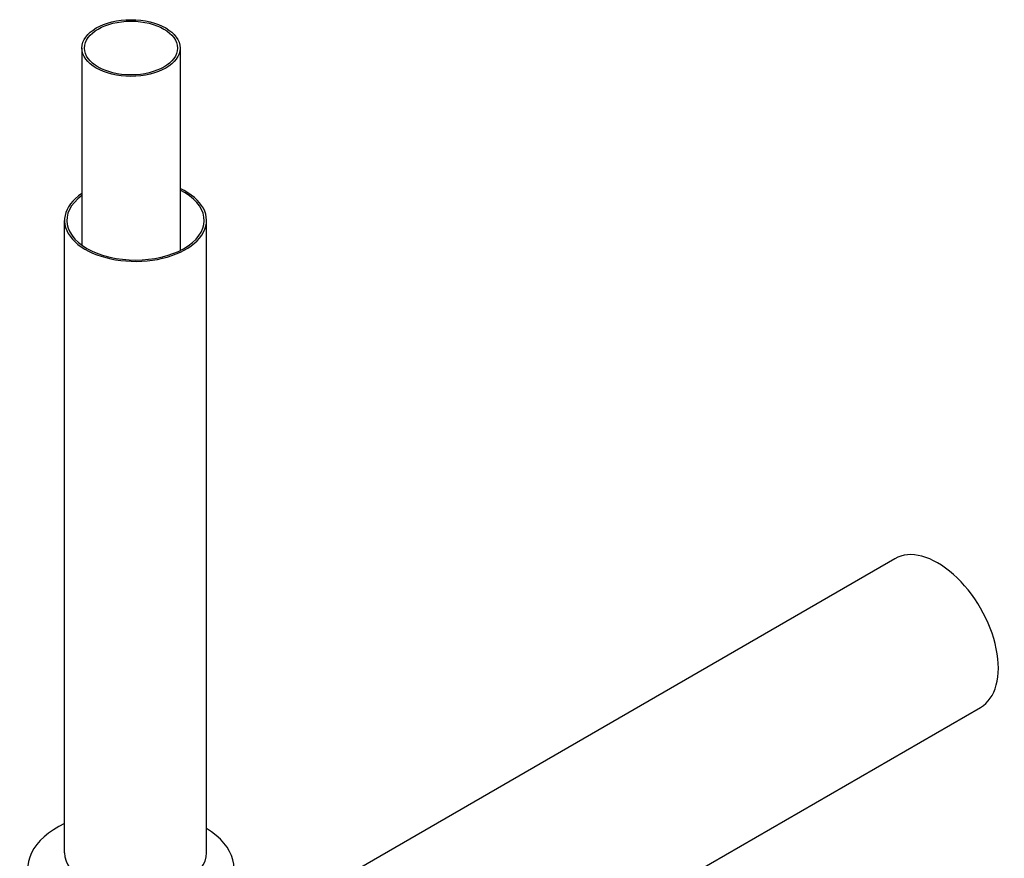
# Model space of a CAD drawing. Header units: millimetres. Extents: x 0 to 5940, y 0 to 4200.
# Tile 11 of 52: x 648 to 1144, y 973 to 1395. Entities that reach past the tile are written whole.
import ezdxf

# ---------------------------------------------------------------- set-up
doc = ezdxf.new("R2010")
doc.units = ezdxf.units.MM
doc.header["$LTSCALE"] = 50
doc.layers.add('02-LINIE-035', color=2, linetype='CONTINUOUS')

msp = doc.modelspace()

# ---------------------------------------------------------------- linework, layer by layer
at = {"layer": '02-LINIE-035'}
for p, q in [((679.29, 1380.97), (679.29, 1281.74)), ((728.75, 1380.97), (728.75, 1279)), ((670.57, 975.76), (670.57, 1294.19)), ((742.07, 975.76), (742.07, 1294.19)), ((756.02, 931.77), (1088.71, 1123.85)), ((799.25, 856.9), (1131.94, 1048.98))]:
    msp.add_line(p, q, dxfattribs=at)
for major_axis in [(24.73, 0), (23.43, 0)]:
    msp.add_ellipse((704.02, 1380.97), major_axis=major_axis, ratio=0.57735, dxfattribs=at)
for centre, major_axis, start_param, end_param in [((706.32, 1294.19), (34.58, 0), 2.468156, 7.148017), ((706.32, 1294.19), (35.75, 0), 2.428131, 7.175598), ((1110.32, 1086.41), (21.61, -37.43), 0, 3.141593), ((704.02, 967.53), (52, 0), 2.269605, 7.033178), ((706.32, 975.76), (35.75, 0), 3.141593, 6.283185)]:
    msp.add_ellipse(centre, major_axis=major_axis, ratio=0.57735, start_param=start_param, end_param=end_param, dxfattribs=at)

doc.saveas('drawing.dxf')
